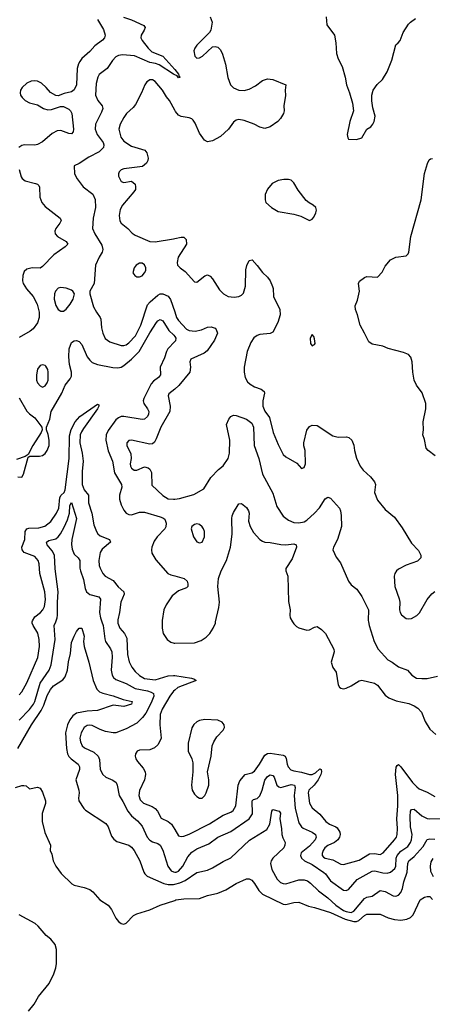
# Model space of a CAD drawing. Header units: inches. Extents: x 2134017 to 2292458, y 756222 to 916513.
# Tile 209 of 256: x 2178815 to 2181969, y 877071 to 884609. Entities that reach past the tile are written whole.
import ezdxf

# ---------------------------------------------------------------- set-up
doc = ezdxf.new("R2010")
doc.units = ezdxf.units.IN
doc.header["$MEASUREMENT"] = 0
for name, color, linetype in [('C1877', 7, 'Continuous'), ('C1878', 7, 'Continuous'), ('C1887', 7, 'Continuous'), ('C1888', 7, 'Continuous')]:
    doc.layers.add(name, color=color, linetype=linetype)

msp = doc.modelspace()

# ---------------------------------------------------------------- linework, layer by layer
at = {"layer": 'C1877', "color": 5}
for points, elevation in [([(2178799.8, 879030), (2178904.8, 879210), (2178980.1, 879319.9), (2178999.9, 879360.1), (2179024.7, 879435.3), (2179050, 879482.3), (2179073.8, 879510), (2179145.7, 879554.3), (2179162.8, 879577.2), (2179180.2, 879630), (2179187.3, 879692.7), (2179202.5, 879757.5), (2179210, 879840.7), (2179230, 879890.4), (2179250, 879925.5), (2179270, 879952), (2179290, 879951.3), (2179307, 879890), (2179303.7, 879850), (2179308.8, 879810), (2179343.8, 879690), (2179375.5, 879550), (2179404.4, 879484.4), (2179424.5, 879464.5), (2179450, 879453), (2179530, 879433), (2179605.1, 879405.1), (2179674.8, 879390), (2179670.6, 879370), (2179610, 879351), (2179530, 879361.2), (2179410, 879320.9), (2179330, 879314.4), (2179250, 879299.2), (2179220.4, 879279.6), (2179196.8, 879250), (2179181, 879210), (2179166.1, 879150), (2179172.7, 879030), (2179180.1, 878990), (2179190, 878969.3), (2179209.3, 878949.3), (2179262.2, 878910), (2179271.8, 878890), (2179271.4, 878868.6), (2179244.1, 878790), (2179266.5, 878710), (2179268.9, 878690), (2179263.1, 878650), (2179266.4, 878630), (2179304.4, 878570), (2179317.4, 878557.4), (2179474.6, 878454.6), (2179490.3, 878430), (2179517.7, 878357.7), (2179534.3, 878334.3), (2179558.5, 878318.6), (2179650, 878290.3), (2179670, 878275.3), (2179690.2, 878250), (2179734.3, 878170), (2179763.2, 878083.2), (2179770.4, 878070), (2179790, 878052.4), (2179915.6, 877995.6), (2179948.7, 877988.7), (2179990, 877989.1), (2180000, 877991.6)], 240), ([(2178810, 879441.7), (2178830, 879464.6), (2178870, 879532.7), (2178953.4, 879726.6), (2178966.2, 879810), (2178963.5, 879863.5), (2178952.5, 879912.5), (2178917.9, 879970), (2178910.6, 879990), (2178911.3, 880000)], 280), ([(2178810, 879247.6), (2178890, 879329.4), (2178919.4, 879370), (2178930.5, 879390.5), (2178970.4, 879530), (2179040.2, 879630), (2179054.9, 879670), (2179085.2, 879865.2), (2179079.3, 879970), (2179090.4, 880000)], 260), ([(2179443.1, 880000), (2179453.9, 879970), (2179465.3, 879870), (2179472, 879850), (2179510, 879793.7), (2179519.3, 879770), (2179522.3, 879730), (2179513.4, 879630), (2179521.4, 879590), (2179531.9, 879571.9), (2179550, 879558.5), (2179630, 879526.9), (2179698.6, 879490), (2179791.2, 879471.2), (2179820.7, 879460.7), (2179836.8, 879450), (2179840.1, 879430), (2179820.5, 879379.5), (2179779.2, 879300.8), (2179753.3, 879266.7), (2179710, 879224), (2179630, 879180.3), (2179549.4, 879150.6), (2179530, 879149.8), (2179470, 879159.8), (2179430, 879174.3), (2179370, 879205), (2179350, 879208.9), (2179330, 879205.6), (2179308.1, 879190), (2179284.1, 879150), (2179275.6, 879110), (2179279.6, 879079.6), (2179292.6, 879050), (2179310, 879033.6), (2179381.6, 879001.6), (2179415.2, 878970), (2179424.7, 878944.7), (2179430.2, 878870), (2179450, 878831.8), (2179473.7, 878810), (2179527.4, 878787.4), (2179551.6, 878770), (2179561.2, 878750), (2179575.2, 878670), (2179604.1, 878624.1), (2179640.6, 878550), (2179670, 878514.4), (2179714.9, 878474.9), (2179750, 878436.1), (2179790, 878351.6), (2179808.6, 878328.6), (2179830, 878316), (2179870, 878303.2), (2179890, 878288.9), (2179910.1, 878250.1), (2179947.1, 878130), (2179973.8, 878093.8), (2179990, 878084.2), (2180000, 878083.9)], 260), ([(2179564.3, 880000), (2179564.3, 879990), (2179579.3, 879950), (2179615.1, 879910), (2179633.9, 879873.9), (2179638.9, 879750), (2179652.4, 879692.4), (2179672.3, 879652.3), (2179698.3, 879618.3), (2179730, 879588.7), (2179770, 879565.3), (2179850, 879555.3), (2179950, 879585.1), (2179990, 879589.6), (2180000, 879588)], 280), ([(2179903, 880000), (2179903.5, 879950), (2179912.2, 879910), (2179943.5, 879863.5), (2179970, 879842.8), (2179995.4, 879835.4), (2180000, 879835.5)], 320), ([(2180000, 879476.7), (2179990, 879467.8), (2179962, 879430), (2179905.3, 879330), (2179888.9, 879290), (2179885, 879210), (2179895.4, 879110), (2179889.3, 879090), (2179870, 879056.9), (2179844.8, 879035.2), (2179810, 879020.4), (2179730, 879018), (2179711.7, 879008.3), (2179699.5, 878990), (2179698, 878970), (2179703.6, 878950), (2179715.3, 878930), (2179759.3, 878879.3), (2179774.3, 878850), (2179777.3, 878830), (2179768.3, 878790), (2179730, 878709.3), (2179725.6, 878670), (2179736.1, 878636.1), (2179760.9, 878610), (2179826.4, 878586.4), (2179851.3, 878571.3), (2179868, 878550), (2179896.1, 878496.1), (2179950, 878470.2), (2179975.4, 878450), (2180000, 878409.9)], 280), ([(2178782.7, 878730), (2178830, 878746), (2178847.5, 878747.5), (2178863.5, 878743.5), (2178890, 878722), (2178950, 878734.8), (2178970, 878726), (2178990, 878696), (2179011.8, 878630), (2179011.4, 878608.6), (2178987.4, 878532.6), (2178985.3, 878470), (2179005.7, 878385.7), (2179051, 878290), (2179047.3, 878250), (2179059.5, 878219.5), (2179070.4, 878170), (2179090.4, 878130), (2179132.3, 878072.3), (2179213.8, 877993.8), (2179230, 877983.6), (2179306.4, 877966.4), (2179350.4, 877950.4), (2179373.4, 877933.4), (2179426.8, 877870), (2179490.4, 877830), (2179516, 877796), (2179550, 877730.4), (2179570, 877706), (2179590, 877690.4), (2179610, 877683.8), (2179630, 877692.7), (2179685.6, 877750), (2179710, 877764.6), (2179810, 877794), (2179890, 877830.3), (2180000, 877866.9)], 220), ([(2178882, 877018), (2178926.6, 877073.4), (2178959.5, 877130), (2179039.6, 877230), (2179076.6, 877303.4), (2179091.8, 877350), (2179095.4, 877384.6), (2179096.3, 877490), (2179086, 877530), (2179053.3, 877570), (2179018.2, 877598.2), (2178955.5, 877670), (2178932.7, 877690), (2178810, 877756.2)], 220)]:
    msp.add_lwpolyline(points, dxfattribs=dict(at, elevation=elevation))
at = {"layer": 'C1878', "color": 5}
for points, elevation in [([(2179607.7, 884627.7), (2179670, 884608.5), (2179764.2, 884564.2), (2179773.7, 884550), (2179767.6, 884530), (2179743.2, 884490), (2179741.8, 884470), (2179752.2, 884450), (2179797.5, 884390), (2179824.1, 884364.1), (2179910.3, 884330), (2180000, 884226.9)], 340), ([(2179410.6, 884610.6), (2179454.8, 884534.8), (2179468.4, 884490), (2179463.9, 884470), (2179447.9, 884452.1), (2179390.2, 884410), (2179350, 884365), (2179289.1, 884310.9), (2179273.5, 884290), (2179263.2, 884270), (2179255.3, 884235.3), (2179249.1, 884110), (2179230, 884071.8), (2179210, 884056.9), (2179155.3, 884044.7), (2179110, 884025.1), (2179090, 884027.8), (2179050, 884051), (2179017.1, 884090), (2178982.1, 884122.1), (2178950, 884138.8), (2178930, 884141.7), (2178902.2, 884137.8), (2178870, 884121.8), (2178833.8, 884090), (2178821.2, 884070), (2178818.2, 884050), (2178821.3, 884030), (2178832.8, 884012.8), (2178857.7, 883990), (2178890, 883972.4), (2178950, 883956.1), (2178996.9, 883930), (2179030, 883919.5), (2179058.3, 883921.7), (2179125.5, 883945.5), (2179150, 883945.5), (2179190, 883923.8), (2179203.8, 883910), (2179213.4, 883890), (2179225.2, 883770), (2179223.1, 883750), (2179210, 883735.6), (2179190, 883737.2), (2179130, 883761.3), (2179101.8, 883758.2), (2179063.5, 883736.5), (2178990, 883674), (2178950, 883654), (2178930, 883648.4), (2178850, 883650.9), (2178830, 883644.7), (2178808.7, 883630)], 320), ([(2180000, 884186.7), (2179990, 884191.6), (2179882.3, 884262.3), (2179853.6, 884273.6), (2179810, 884282.5), (2179692.1, 884332.1), (2179601, 884339.1), (2179570, 884334.2), (2179550, 884324), (2179523.9, 884296.1), (2179483.8, 884236.2), (2179423.6, 884190), (2179411, 884169), (2179399.2, 884120.8), (2179393.7, 884030), (2179411.1, 883991.1), (2179445.5, 883950), (2179450.2, 883930), (2179439.6, 883900.4), (2179393.7, 883810), (2179392.5, 883770), (2179407.8, 883730), (2179452.9, 883670), (2179458.8, 883650), (2179456.1, 883630), (2179422.6, 883597.4), (2179343.4, 883556.6), (2179270, 883507.3), (2179230.9, 883489.1), (2179233, 883430), (2179253, 883390), (2179300.3, 883330), (2179374.2, 883274.2), (2179391.4, 883231.4), (2179395.5, 883170), (2179376.8, 883090), (2179372.2, 883010), (2179389.2, 882970), (2179441.7, 882881.7), (2179450.2, 882850), (2179445.4, 882830), (2179421.8, 882790), (2179394.9, 882730), (2179384.2, 882590), (2179352, 882530), (2179350.3, 882510), (2179379.6, 882410), (2179400.9, 882370), (2179430.1, 882330.1), (2179435.3, 882315.3), (2179441.1, 882250), (2179450.2, 882210.2), (2179467.4, 882167.4), (2179503.1, 882143.1), (2179590, 882114.7), (2179610, 882114), (2179630, 882120.7), (2179650, 882135), (2179699, 882190), (2179740.2, 882270), (2179793.1, 882426.9), (2179811.2, 882448.8), (2179870, 882499.5), (2179890, 882510.2), (2179910, 882511.4), (2179950, 882493.1), (2179967.8, 882467.8), (2180000, 882373.1)], 340), ([(2180000, 883916.4), (2179959.8, 883990), (2179937.7, 884017.7), (2179907.7, 884070), (2179850, 884135.1), (2179830, 884148.3), (2179810, 884148), (2179798.9, 884141.1), (2179787.4, 884132.6), (2179771.8, 884110), (2179747.2, 884050), (2179699.9, 883960.1), (2179682.4, 883937.6), (2179630.3, 883890), (2179610, 883859.6), (2179583.6, 883810), (2179572.6, 883770), (2179588.4, 883710), (2179610, 883679.6), (2179670, 883641.8), (2179770.8, 883610), (2179787.7, 883590), (2179796.3, 883550), (2179794, 883530), (2179784, 883510), (2179754.9, 883485.1), (2179610, 883468), (2179590, 883459.6), (2179576, 883444), (2179570.4, 883430), (2179570.4, 883410), (2179590, 883370.6), (2179610, 883363.8), (2179670, 883374), (2179698.8, 883350), (2179700.7, 883330), (2179699.1, 883310), (2179687.3, 883290), (2179601.6, 883190), (2179583.4, 883156.6), (2179574.4, 883110), (2179579.3, 883070), (2179590.4, 883050), (2179642.6, 883010), (2179675.6, 882975.6), (2179698.6, 882958.6), (2179810, 882911.6), (2179850, 882908.8), (2179989.6, 882930.4), (2180000, 882932.9)], 360), ([(2178810, 883461), (2178825.1, 883405.1), (2178832.6, 883392.6), (2178855.4, 883375.4), (2178936.2, 883356.2), (2178950.9, 883350.9), (2178960, 883340), (2178966.4, 883326.4), (2178968.7, 883250), (2178983.5, 883210), (2179010, 883180.1), (2179124.9, 883090), (2179132.1, 883072.1), (2179122.7, 883050), (2179091.5, 883010), (2179082.7, 882990), (2179086.3, 882970), (2179104.9, 882950), (2179170.4, 882910), (2179182.4, 882890), (2179161.3, 882870), (2179074.9, 882810), (2178990, 882718.7), (2178970, 882707), (2178910, 882708.2), (2178870, 882699.8), (2178850, 882681.3), (2178838.4, 882650), (2178836.3, 882610), (2178841.1, 882590), (2178867.9, 882547.9), (2178918, 882490), (2178947.2, 882430), (2178963.2, 882370), (2178963.5, 882330), (2178950, 882287.8), (2178917.2, 882242.8), (2178895.2, 882224.8), (2178810, 882175.1)], 320), ([(2178801, 881110), (2178830, 881106.7), (2178844.5, 881130), (2178880.2, 881259.8), (2178892.5, 881267.5), (2178967.4, 881267.4), (2178990, 881273.2), (2179010, 881287.7), (2179026, 881310), (2179039.2, 881350), (2179040.9, 881390), (2179033.6, 881433.6), (2179019.6, 881470), (2179020.7, 881490), (2179044, 881550), (2179056.3, 881610), (2179136.8, 881750), (2179162.6, 881810), (2179201.1, 881858.9), (2179210, 881880.7), (2179211.4, 881910), (2179196, 881970), (2179191, 882029), (2179192.8, 882090), (2179210, 882137.4), (2179231.7, 882151.7), (2179250, 882154), (2179270, 882145.3), (2179290, 882122.4), (2179330, 882029.2), (2179350, 882002.2), (2179370, 881985.5), (2179410, 881969.5), (2179525.7, 881945.7), (2179564.6, 881944.6), (2179589.4, 881950), (2179610, 881960.8), (2179669.3, 882010), (2179729.4, 882070), (2179809.3, 882210.7), (2179861.3, 882290), (2179870, 882302.8), (2179890, 882314.2), (2179910, 882304.7), (2179955.1, 882230), (2179994, 882194), (2180000, 882184.1)], 320), ([(2180000, 882144.7), (2179948.4, 882090), (2179938, 882070), (2179920.8, 882019.2), (2179889.5, 881950), (2179890.2, 881890), (2179875, 881870), (2179838.4, 881841.6), (2179819.4, 881820.6), (2179765, 881710), (2179758.8, 881690), (2179763.5, 881670), (2179792.9, 881630), (2179801.4, 881610), (2179800.2, 881590), (2179791.8, 881570), (2179770, 881550.8), (2179751, 881549), (2179610, 881570.3), (2179590, 881570.3), (2179570, 881562), (2179550, 881544.8), (2179490, 881464.5), (2179475.6, 881430), (2179473.2, 881390), (2179490, 881307.4), (2179523.1, 881230), (2179538.8, 881138.8), (2179592.4, 881050), (2179594.4, 881030), (2179578.4, 880970), (2179577.7, 880937.7), (2179590, 880894.9), (2179610, 880854.9), (2179630, 880831.5), (2179650, 880820.2), (2179670, 880819.3), (2179730, 880837.8), (2179770, 880837.8), (2179890, 880804.2), (2179910, 880796.3), (2179924, 880784), (2179935.3, 880755.3), (2179932.9, 880727.1), (2179925.5, 880710), (2179865.5, 880650), (2179842.9, 880617.1), (2179825.7, 880570), (2179822.2, 880550), (2179825, 880525), (2179854.4, 880474.4), (2179947, 880370), (2179970, 880358.6), (2180000, 880350.2)], 320), ([(2180000, 881781.4), (2179955, 881745), (2179948.9, 881730), (2179965.4, 881650), (2179962.4, 881610), (2179893.9, 881490), (2179859.2, 881400.8), (2179845, 881375), (2179830, 881362.6), (2179810, 881360.4), (2179670, 881389.6), (2179650, 881387.3), (2179634.4, 881370), (2179634.9, 881350), (2179665.6, 881285.6), (2179667.3, 881250), (2179659.7, 881210), (2179662, 881190), (2179670, 881175.3), (2179690, 881161.6), (2179710, 881160.2), (2179770, 881186), (2179798.2, 881178.2), (2179810, 881167.7), (2179821.5, 881141.5), (2179824.8, 881044.8), (2179910, 880966.4), (2179950, 880940.2), (2179990, 880938.3), (2180000, 880939.3)], 340), ([(2178810, 881714.6), (2178870, 881612.7), (2178890, 881591.3), (2178930, 881561.1), (2178984.9, 881490), (2178985.7, 881470), (2178978.3, 881450), (2178916.1, 881350), (2178879.8, 881280.2), (2178855.3, 881264.7), (2178790, 881242.7)], 320), ([(2178911.3, 880000), (2178912, 880008), (2178930, 880037.5), (2178973.5, 880070), (2178991.9, 880090), (2179003.6, 880116.4), (2179012.9, 880170), (2179007.8, 880230), (2178969.9, 880370), (2178964.6, 880444.6), (2178957.2, 880470), (2178930, 880498.5), (2178849.4, 880529.4), (2178832.8, 880550), (2178832.3, 880570), (2178853.6, 880630), (2178856.8, 880690), (2178868.4, 880710), (2178884.6, 880715.4), (2178961.9, 880718.1), (2179007.8, 880732.2), (2179051.8, 880768.2), (2179097.2, 880830), (2179113.5, 880870), (2179122.4, 880950), (2179132.1, 880967.9), (2179154.6, 880990), (2179162.9, 881010), (2179191.8, 881250), (2179196, 881424), (2179207.8, 881472.2), (2179238.8, 881530), (2179273.4, 881570), (2179410, 881666.7), (2179419.4, 881659.4), (2179419.7, 881650), (2179410.1, 881630), (2179301.9, 881478.1), (2179286.3, 881453.7), (2179277.9, 881430), (2179274.2, 881370), (2179293.4, 881290), (2179299.9, 881230), (2179293.1, 881150), (2179292.8, 881050), (2179306.6, 881010), (2179339.7, 880970), (2179340.5, 880910), (2179367.1, 880830), (2179382, 880742), (2179401.4, 880690), (2179412.2, 880672.2), (2179430, 880656.8), (2179501.7, 880630), (2179508, 880610), (2179445.5, 880554.5), (2179429.6, 880530), (2179420.1, 880470), (2179423, 880430), (2179429.4, 880410), (2179450.1, 880370.1), (2179468.4, 880348.4), (2179530, 880315.6), (2179568.3, 880268.3), (2179612.2, 880230), (2179614.7, 880210), (2179587.8, 880150), (2179577.7, 880070), (2179564.2, 880015.8), (2179564.3, 880000)], 280), ([(2179090.4, 880000), (2179101.4, 880030), (2179104.3, 880050), (2179102.5, 880150), (2179109.4, 880230), (2179085.2, 880405.2), (2179080.1, 880510), (2179063.9, 880543.9), (2179024.4, 880590), (2179020.4, 880610), (2179037.3, 880622.7), (2179090, 880634.3), (2179109.9, 880650.1), (2179126.1, 880673.9), (2179155.6, 880724.4), (2179179.1, 880780.9), (2179195.3, 880830), (2179198.5, 880890), (2179210, 880912), (2179249.3, 880790), (2179213.3, 880630), (2179210.9, 880590.9), (2179216.3, 880556.3), (2179230, 880517.1), (2179262.4, 880490), (2179275.6, 880470), (2179275.4, 880410), (2179279.3, 880390), (2179302.2, 880322.2), (2179315.4, 880255.4), (2179325.5, 880230), (2179350, 880208.2), (2179419.3, 880190), (2179433.1, 880173.1), (2179424.6, 880070), (2179432.3, 880030), (2179443.1, 880000)], 260), ([(2180000, 880213.2), (2179981.3, 880198.7), (2179934.2, 880130), (2179915.9, 880090), (2179902.9, 880010), (2179903, 880000)], 320)]:
    msp.add_lwpolyline(points, dxfattribs=dict(at, elevation=elevation))
for points, elevation in [([(2179750, 882744.7), (2179730, 882744.7), (2179705.5, 882730), (2179690.5, 882710), (2179678.8, 882670), (2179694.8, 882650), (2179710, 882640.5), (2179730, 882640.3), (2179750, 882648.9), (2179770, 882670.6), (2179778.5, 882690), (2179779.7, 882710), (2179770, 882731.5)], 360), ([(2179130, 882558.9), (2179110, 882553), (2179088.6, 882531.4), (2179079.7, 882510), (2179078.6, 882470), (2179090, 882422), (2179110, 882390.4), (2179130, 882376.4), (2179150, 882377.1), (2179170, 882392.4), (2179200.5, 882430), (2179222.6, 882470), (2179233.6, 882510), (2179222, 882530), (2179210, 882538), (2179170, 882554)], 340), ([(2178990, 881967.3), (2178970, 881962), (2178950, 881933.2), (2178943.1, 881890), (2178943.1, 881850), (2178950.4, 881830), (2178970, 881806.4), (2178990, 881795.8), (2179010, 881804.9), (2179025.4, 881830), (2179031.6, 881850), (2179032.4, 881910), (2179029.6, 881930), (2179015.6, 881955.6), (2179010, 881962)], 340)]:
    msp.add_lwpolyline(points, close=True, dxfattribs=dict(at, elevation=elevation))
at = {"layer": 'C1887', "color": 5}
for points, elevation in [([(2180000, 879835.5), (2180150, 879838.1), (2180202.5, 879857.5), (2180239.3, 879880.7), (2180267.8, 879910), (2180292.9, 879950), (2180310.8, 879990), (2180313.1, 880000)], 320), ([(2180900.7, 880000), (2180910, 879983.7), (2180930, 879964), (2180950, 879952.7), (2181010, 879936.5), (2181030, 879938.3), (2181070, 879959.5), (2181090, 879962.4), (2181121.2, 879941.2), (2181153, 879910), (2181217.1, 879790), (2181219.3, 879770), (2181195.8, 879690), (2181210, 879650.8), (2181234.3, 879614.3), (2181250, 879518), (2181259.5, 879499.5), (2181270, 879490.5), (2181290, 879487.2), (2181310, 879490.3), (2181350, 879508.9), (2181410, 879547.2), (2181430, 879551.6), (2181527.3, 879530), (2181550, 879514.9), (2181610, 879438), (2181636.3, 879416.3), (2181693.8, 879393.8), (2181790, 879374.7), (2181830, 879357.3), (2181858.7, 879338.7), (2181887.2, 879307.2), (2181915.6, 879235.6), (2181950, 879178.4), (2181996.5, 879136.5)], 320), ([(2181481.6, 880000), (2181485.7, 879970), (2181524, 879850), (2181556, 879790), (2181630, 879707.6), (2181663, 879690), (2181710, 879654.9), (2181779.1, 879630), (2181812.7, 879590), (2181849.2, 879569.2), (2181890, 879564.4), (2181930, 879566.5), (2182010, 879582.4)], 340), ([(2180000, 879588), (2180127.3, 879567.3), (2180150, 879560.5), (2180164, 879550), (2180022.9, 879497.1), (2180000, 879476.7)], 280), ([(2180000, 878409.9), (2180030, 878361.1), (2180050, 878355.2), (2180070, 878358.2), (2180110, 878374.1), (2180265.9, 878454.1), (2180370, 878519.4), (2180430, 878541.6), (2180445.9, 878554.1), (2180468.4, 878591.6), (2180486.4, 878750), (2180498.9, 878781.1), (2180539.7, 878830), (2180590, 878842.7), (2180610, 878856.3), (2180649.5, 878910.5), (2180690, 878979.3), (2180710, 878991.9), (2180730, 878994.7), (2180830, 878979), (2180844.4, 878970), (2180853.2, 878953.2), (2180859.8, 878910), (2180868.1, 878888.1), (2180886.9, 878866.9), (2180910, 878857.6), (2180970, 878848), (2181030, 878831.4), (2181050, 878830.9), (2181077.6, 878842.4), (2181110, 878873.4), (2181121, 878870), (2181122.3, 878850), (2181116.6, 878830), (2181096.8, 878790), (2181066.8, 878750), (2181025.6, 878710), (2181020.6, 878690), (2181030.9, 878610), (2181050, 878575.8), (2181110, 878526), (2181154.5, 878470), (2181182.7, 878450), (2181230.7, 878430.7), (2181242, 878422), (2181262.3, 878390), (2181264.9, 878370), (2181259.6, 878350), (2181246.9, 878330), (2181220.9, 878310), (2181170, 878285.8), (2181148.8, 878270), (2181134, 878250), (2181126.8, 878226.8), (2181128.3, 878210), (2181138, 878198), (2181150, 878188.9), (2181210, 878177.4), (2181270, 878144.3), (2181290, 878140.9), (2181410, 878174), (2181490, 878222.3), (2181526.7, 878226.7), (2181570, 878218.5), (2181593.5, 878230), (2181681.7, 878330), (2181694.7, 878350), (2181700.2, 878370), (2181703.7, 878416.3), (2181698.3, 878490), (2181707, 878590), (2181705.9, 878670), (2181689.2, 878830.8), (2181693, 878887), (2181700.7, 878899.3), (2181710, 878906), (2181730, 878890.3), (2181819, 878770), (2181850, 878735.6), (2181870, 878721), (2181930, 878695.4), (2181990, 878661.5)], 280), ([(2180000, 878083.9), (2180010, 878083.6), (2180030, 878091.5), (2180062.3, 878130), (2180099.5, 878200.5), (2180130, 878235.6), (2180170, 878261.1), (2180260.5, 878299.5), (2180330, 878350.2), (2180430, 878395.2), (2180568.8, 878491.2), (2180593.8, 878530), (2180591.7, 878628.3), (2180601.7, 878638.3), (2180630, 878647.1), (2180650, 878666.2), (2180667.7, 878710), (2180690, 878788.2), (2180710, 878814.3), (2180730, 878827.5), (2180750, 878823.2), (2180761.5, 878810), (2180780.2, 878750), (2180796.3, 878736.3), (2180810, 878732.2), (2180830, 878735.8), (2180890, 878754.3), (2180916.9, 878750), (2180922, 878730), (2180912.2, 878670), (2180921, 878570), (2180950, 878460.4), (2180969.1, 878430), (2180981, 878421), (2181050, 878389.3), (2181076.5, 878370), (2181081.7, 878350), (2181073.7, 878330), (2181030, 878282.7), (2180965.8, 878230), (2180962.2, 878210), (2180970.2, 878190), (2180991.8, 878170), (2181050, 878141), (2181140.4, 878080.4), (2181152.8, 878070), (2181190, 878017.8), (2181290, 877944.2), (2181310, 877941.6), (2181330, 877950.2), (2181394.1, 878025.9), (2181509.3, 878090.7), (2181530, 878093.1), (2181590, 878077.5), (2181624, 878076), (2181650, 878083.5), (2181682.6, 878110), (2181690.9, 878130), (2181693.9, 878190), (2181700.9, 878210), (2181730, 878243.1), (2181781.8, 878278.2), (2181803, 878310), (2181810.4, 878330), (2181814.6, 878370), (2181803.4, 878430), (2181800.7, 878510), (2181803.4, 878550), (2181810, 878563.6), (2181830, 878566.2), (2181890, 878513.6), (2181930, 878494.7), (2181951, 878491), (2182113.7, 878493.7)], 260), ([(2180000, 877991.6), (2180038.7, 878001.3), (2180080.4, 878019.6), (2180170, 878081.6), (2180250, 878098.2), (2180290, 878116.5), (2180370, 878164.7), (2180430, 878191.5), (2180572.5, 878327.5), (2180703.5, 878410), (2180726.3, 878450), (2180741.8, 878550), (2180750, 878562.6), (2180798, 878550), (2180810, 878534), (2180802.9, 878490), (2180816.2, 878416.2), (2180819.1, 878370), (2180825.5, 878345.5), (2180843.9, 878310), (2180843.2, 878290), (2180835, 878270), (2180750.8, 878190), (2180738.1, 878170), (2180733.1, 878150), (2180743.6, 878103.6), (2180783, 878030), (2180810, 878004.2), (2180830, 877995.1), (2180850, 877993.1), (2180950, 878023.5), (2180990, 878023.5), (2181015.5, 878015.5), (2181039.2, 877999.2), (2181099.4, 877939.4), (2181170, 877886), (2181232, 877830), (2181289.4, 877790), (2181310, 877781.3), (2181350, 877775.4), (2181370, 877783.9), (2181450, 877881.5), (2181470, 877892.5), (2181510, 877900.2), (2181570, 877941.6), (2181610, 877935), (2181670, 877901.2), (2181690, 877899.1), (2181710, 877906.3), (2181730, 877927.2), (2181742, 877958), (2181752.5, 878010), (2181776.3, 878083.7), (2181781.9, 878150), (2181790, 878169.1), (2181830, 878202.3), (2181899.8, 878280.2), (2181930, 878333.1), (2181950, 878338.5), (2181990, 878334.8)], 240), ([(2181973.2, 878186.8), (2181959.2, 878160.8), (2181952.1, 878127.9), (2181956.4, 878090), (2181975.3, 878050)], 240), ([(2180000, 877866.9), (2180009.2, 877870), (2180070, 877878.4), (2180190, 877880.2), (2180250, 877903.2), (2180330, 877923.2), (2180391.6, 877948.4), (2180470, 877994.9), (2180550, 878030.7), (2180570, 878030.8), (2180590, 878020.7), (2180610, 877997.3), (2180642, 877942), (2180670, 877913.7), (2180830, 877839.1), (2180850, 877835.8), (2180910, 877851.3), (2180950, 877853.8), (2181022.5, 877822.5), (2181070, 877812), (2181190, 877773.9), (2181302.5, 877722.5), (2181370, 877705.8), (2181390, 877705.6), (2181407.6, 877712.4), (2181450, 877751.5), (2181470, 877761.3), (2181490, 877762.5), (2181570, 877760.7), (2181632.1, 877732.1), (2181679.8, 877719.8), (2181730, 877715.9), (2181776, 877724), (2181803.3, 877736.7), (2181823.1, 877756.9), (2181876, 877870), (2181910, 877890.7), (2181930, 877897.3), (2181950, 877897.3), (2181970, 877873)], 220)]:
    msp.add_lwpolyline(points, dxfattribs=dict(at, elevation=elevation))
at = {"layer": 'C1887', "color": 5, "elevation": 320}
msp.add_lwpolyline([(2180230, 879251.6), (2180190, 879245), (2180170, 879234.8), (2180146.6, 879213.4), (2180131.7, 879188.3), (2180102.7, 879070), (2180104, 879010), (2180131.4, 878950), (2180139.1, 878919.1), (2180139.7, 878850), (2180128.1, 878750), (2180132.9, 878710), (2180150, 878679.5), (2180170, 878660.9), (2180190, 878650.3), (2180210, 878649.1), (2180230, 878670.3), (2180240.2, 878690), (2180260.6, 878750), (2180261.3, 878790), (2180249.8, 878850), (2180278.5, 878970), (2180286.6, 879050), (2180299.3, 879080.7), (2180322.1, 879117.9), (2180371.6, 879170), (2180381.6, 879190), (2180378, 879210), (2180363.6, 879230), (2180330, 879246.9)], close=True, dxfattribs=at)
at = {"layer": 'C1888', "color": 5}
for points, elevation in [([(2180270, 884631), (2180286.8, 884590), (2180276, 884530), (2180266, 884510), (2180170, 884414), (2180154.4, 884390), (2180147.2, 884370), (2180153, 884330), (2180170, 884314.9), (2180190, 884315.8), (2180213.3, 884330), (2180290, 884401.6), (2180310, 884404.4), (2180330, 884398.4), (2180350, 884379.3), (2180365.8, 884345.8), (2180388.9, 884268.9), (2180406.3, 884166.3), (2180426.9, 884110), (2180450, 884086.5), (2180490, 884070.2), (2180530, 884066), (2180570, 884077.7), (2180617.2, 884102.8), (2180670, 884143.1), (2180710, 884155.8), (2180751, 884150), (2180850, 884110.8), (2180844, 884070), (2180847.5, 884027.5), (2180833.4, 883950), (2180837.3, 883910), (2180830.8, 883890), (2180808.5, 883851.5), (2180787.3, 883830), (2180730, 883787.6), (2180690, 883775.6), (2180650, 883786.6), (2180606.6, 883810), (2180530, 883837.8), (2180490, 883844.8), (2180470, 883839.1), (2180450, 883824.2), (2180410, 883769.7), (2180350, 883715.6), (2180290, 883680.5), (2180250, 883673.6), (2180226.6, 883686.6), (2180190, 883739.5), (2180156.6, 883816.6), (2180140.1, 883840.1), (2180129.7, 883849.7), (2180110, 883856.9), (2180050, 883868.2), (2180030, 883878.4), (2180005.8, 883905.8), (2180000, 883916.4)], 360), ([(2181158, 884630), (2181164, 884570), (2181222.8, 884490), (2181232.8, 884432.8), (2181236.3, 884350), (2181250.5, 884310), (2181280.5, 884250), (2181304.4, 884170), (2181312.7, 884110), (2181337.1, 884050), (2181359.1, 883970), (2181367.3, 883910), (2181338.8, 883830), (2181318, 883730), (2181323.6, 883703.6), (2181330, 883694), (2181390, 883691.3), (2181430, 883704.7), (2181468.7, 883770), (2181499, 883790), (2181516, 883810), (2181525.2, 883830), (2181532.7, 883870), (2181514.8, 883934.8), (2181507.2, 883987.2), (2181507.3, 884030), (2181516.9, 884070), (2181547.6, 884112.4), (2181589.7, 884150.3), (2181624.2, 884210), (2181661, 884299), (2181690, 884416), (2181709.4, 884430.6), (2181724, 884450), (2181746, 884510), (2181786.3, 884573.7), (2181802, 884590), (2181841.6, 884618.4)], 380), ([(2180000, 884226.9), (2180030, 884192.4), (2180034.6, 884174.6), (2180041, 884170), (2180030, 884165.1), (2180018, 884178), (2180000, 884186.7)], 340), ([(2181992.3, 881270), (2181938.4, 881310), (2181923.6, 881330), (2181910, 881395.3), (2181898, 881430), (2181902.9, 881470), (2181899.7, 881530), (2181919.8, 881630), (2181920.4, 881670), (2181891.8, 881751.8), (2181848.3, 881810), (2181829.7, 881850), (2181819.7, 881910), (2181816.3, 881990), (2181806, 882026), (2181786.3, 882046.3), (2181750, 882062.4), (2181631.5, 882091.5), (2181590, 882109.2), (2181510, 882124), (2181483.2, 882143.2), (2181452.3, 882210), (2181417.6, 882270), (2181398, 882350), (2181381.3, 882390), (2181380.8, 882419.2), (2181397.5, 882462.5), (2181413.3, 882530), (2181406, 882590), (2181412.7, 882607.3), (2181450, 882636), (2181470, 882642.8), (2181550, 882637.3), (2181585.1, 882674.9), (2181610, 882722.8), (2181650, 882771), (2181689.6, 882790.4), (2181770, 882802), (2181784.4, 882815.6), (2181790.9, 882829.1), (2181805.1, 882950), (2181885, 883230), (2181909.7, 883430.3), (2181931.8, 883508.2), (2181944.8, 883535.2), (2181956, 883544), (2181970, 883547.3)], 360), ([(2180000, 882932.9), (2180050, 882944.9), (2180070, 882944.7), (2180086.4, 882926.4), (2180090.8, 882890), (2180025.5, 882790), (2180018, 882750), (2180022, 882730), (2180040.7, 882710), (2180080.8, 882680.8), (2180150, 882601), (2180170, 882598.8), (2180230, 882647.3), (2180250, 882654.8), (2180270, 882646.8), (2180290, 882624), (2180341.4, 882541.4), (2180372.2, 882510), (2180407.7, 882490), (2180454, 882486), (2180489.8, 882490.2), (2180510, 882499.5), (2180524.7, 882515.3), (2180542.4, 882570), (2180544.9, 882695.1), (2180551.9, 882728.1), (2180570, 882764.7), (2180591.3, 882770), (2180630, 882727.3), (2180670, 882673.4), (2180710, 882637.3), (2180728.7, 882608.7), (2180747.3, 882567.3), (2180752.4, 882550), (2180754.9, 882490), (2180804.2, 882390), (2180807.4, 882350), (2180789.1, 882290.9), (2180750, 882218), (2180730, 882206), (2180650, 882198.7), (2180630, 882192.3), (2180605.6, 882174.4), (2180581, 882139), (2180553.8, 882070), (2180531.2, 881950), (2180531.2, 881910), (2180539, 881870), (2180557, 881837), (2180577.8, 881817.8), (2180610, 881798.6), (2180660.5, 881780.5), (2180682.9, 881762.9), (2180687.2, 881750), (2180673.4, 881690), (2180674.6, 881650), (2180690, 881611.7), (2180723.9, 881563.9), (2180753.1, 881450), (2180790, 881356.3), (2180830, 881281.3), (2180850, 881262.6), (2180934.4, 881214.4), (2180970, 881172), (2180990, 881182), (2180999.3, 881210), (2180996.3, 881310), (2180987, 881347), (2180986.9, 881370), (2181010, 881466), (2181030, 881495.5), (2181050, 881506), (2181090, 881502), (2181210, 881422.6), (2181250, 881412.2), (2181314.6, 881414.6), (2181331, 881410), (2181354, 881390), (2181370, 881352), (2181374.9, 881310), (2181390, 881251.3), (2181418.4, 881190), (2181441.2, 881161.2), (2181498, 881110), (2181528.2, 881070), (2181534, 881050), (2181528.8, 880990), (2181551.5, 880931.5), (2181610, 880858), (2181680.3, 880800.3), (2181738.7, 880718.7), (2181810, 880602.8), (2181865.2, 880545.2), (2181881, 880510), (2181881, 880490), (2181856.8, 880463.2), (2181770, 880432.7), (2181710, 880402.7), (2181694.8, 880390), (2181682.8, 880370), (2181679.1, 880350), (2181682.4, 880270), (2181715.6, 880175.6), (2181720.2, 880150), (2181719.5, 880090), (2181723.1, 880070), (2181733.3, 880053.3), (2181770, 880025.5), (2181790, 880022), (2181810, 880024.9), (2181850, 880047.7), (2181872.4, 880067.6), (2181931.1, 880170), (2181966, 880214), (2181990, 880230.4)], 360), ([(2180000, 882373.1), (2180014.6, 882330), (2180030, 882306.5), (2180090, 882240.2), (2180110, 882229.4), (2180156, 882224), (2180205.1, 882234.9), (2180250, 882254.9), (2180277.7, 882257.7), (2180308.6, 882248.6), (2180317.3, 882237.3), (2180326, 882210), (2180304.6, 882155.4), (2180247.2, 882072.8), (2180224.6, 882055.4), (2180122, 882010), (2180114.9, 881990), (2180121.3, 881950), (2180115.8, 881910), (2180032.5, 881807.5), (2180000, 881781.4)], 340), ([(2180000, 882184.1), (2180008.6, 882170), (2180005, 882150), (2180000, 882144.7)], 320), ([(2180000, 880939.3), (2180036.9, 880943.1), (2180146.1, 880973.9), (2180221.7, 881018.3), (2180276.8, 881103.2), (2180333.9, 881166.1), (2180370, 881193.8), (2180408.9, 881250), (2180417.8, 881290), (2180422.6, 881390), (2180396.9, 881510), (2180413, 881550), (2180430, 881570.4), (2180450, 881580.3), (2180470, 881579.5), (2180550, 881550.4), (2180590, 881519.5), (2180602.8, 881490), (2180606.7, 881350), (2180643.5, 881250), (2180672.4, 881130), (2180750, 880985.3), (2180781.7, 880881.7), (2180828.8, 880808.8), (2180870, 880778.5), (2180910, 880760.7), (2180950, 880757.4), (2180990, 880766), (2181010, 880777.6), (2181070, 880830.3), (2181106.8, 880873.2), (2181150, 880940.5), (2181170, 880953.4), (2181190, 880944.9), (2181259.6, 880870), (2181268.4, 880848.4), (2181273.7, 880813.7), (2181274.5, 880730), (2181244.9, 880630), (2181213, 880570), (2181208.2, 880550), (2181235, 880495), (2181268.5, 880450), (2181328.7, 880310), (2181350, 880283.8), (2181392.4, 880250), (2181430, 880194), (2181481.1, 880090), (2181480.3, 880010), (2181481.6, 880000)], 340), ([(2180313.1, 880000), (2180338.5, 880110), (2180342, 880150), (2180329.8, 880270), (2180335.5, 880330), (2180356, 880390), (2180396.8, 880470), (2180427.2, 880570), (2180438.4, 880670), (2180435.8, 880790), (2180439.7, 880810), (2180450, 880837.3), (2180484.4, 880895.6), (2180490, 880902.8), (2180510, 880904), (2180550, 880873.4), (2180563, 880850), (2180568.2, 880830), (2180564.2, 880770), (2180576.5, 880730), (2180603.2, 880683.2), (2180650, 880630.4), (2180670, 880616.4), (2180690, 880610.3), (2180730, 880607.6), (2180812, 880592), (2180850, 880588.4), (2180910, 880595.4), (2180928.9, 880588.9), (2180931.8, 880570), (2180898.6, 880481.4), (2180848.5, 880408.5), (2180848.4, 880390), (2180866, 880350), (2180870, 880154), (2180881.7, 880090), (2180879.6, 880050), (2180883.6, 880030), (2180900.7, 880000)], 320), ([(2180000, 880350.2), (2180071.3, 880330), (2180094.8, 880310), (2180101, 880290), (2180101, 880270), (2180090, 880259), (2180030, 880236.3), (2180000, 880213.2)], 320)]:
    msp.add_lwpolyline(points, dxfattribs=dict(at, elevation=elevation))
for points, elevation in [([(2180870, 883386.6), (2180833.7, 883386.3), (2180790, 883377.2), (2180745.8, 883354.2), (2180708.3, 883311.7), (2180690.6, 883270), (2180690.6, 883230), (2180696.3, 883210), (2180738.8, 883170), (2180790, 883140.4), (2180910, 883119.1), (2180964.9, 883104.9), (2181030, 883072), (2181050, 883082), (2181063.1, 883096.9), (2181079, 883130), (2181084, 883150), (2181079, 883170), (2181059, 883190), (2181027, 883207), (2181005.8, 883225.8), (2180943.8, 883303.8), (2180910, 883361.2), (2180890, 883379.3)], 380), ([(2181050, 882198), (2181036, 882170), (2181038, 882130), (2181050, 882112), (2181070, 882122), (2181073.2, 882130), (2181070, 882166), (2181063.1, 882183.1)], 380), ([(2180170, 880749.6), (2180150, 880744.2), (2180130.5, 880730), (2180125.7, 880710), (2180144.2, 880650), (2180170, 880612.7), (2180190, 880603.1), (2180210, 880608.2), (2180226.9, 880650), (2180226.6, 880690), (2180219.7, 880710), (2180210, 880726.6), (2180190, 880745.1)], 340)]:
    msp.add_lwpolyline(points, close=True, dxfattribs=dict(at, elevation=elevation))

doc.saveas('drawing.dxf')
